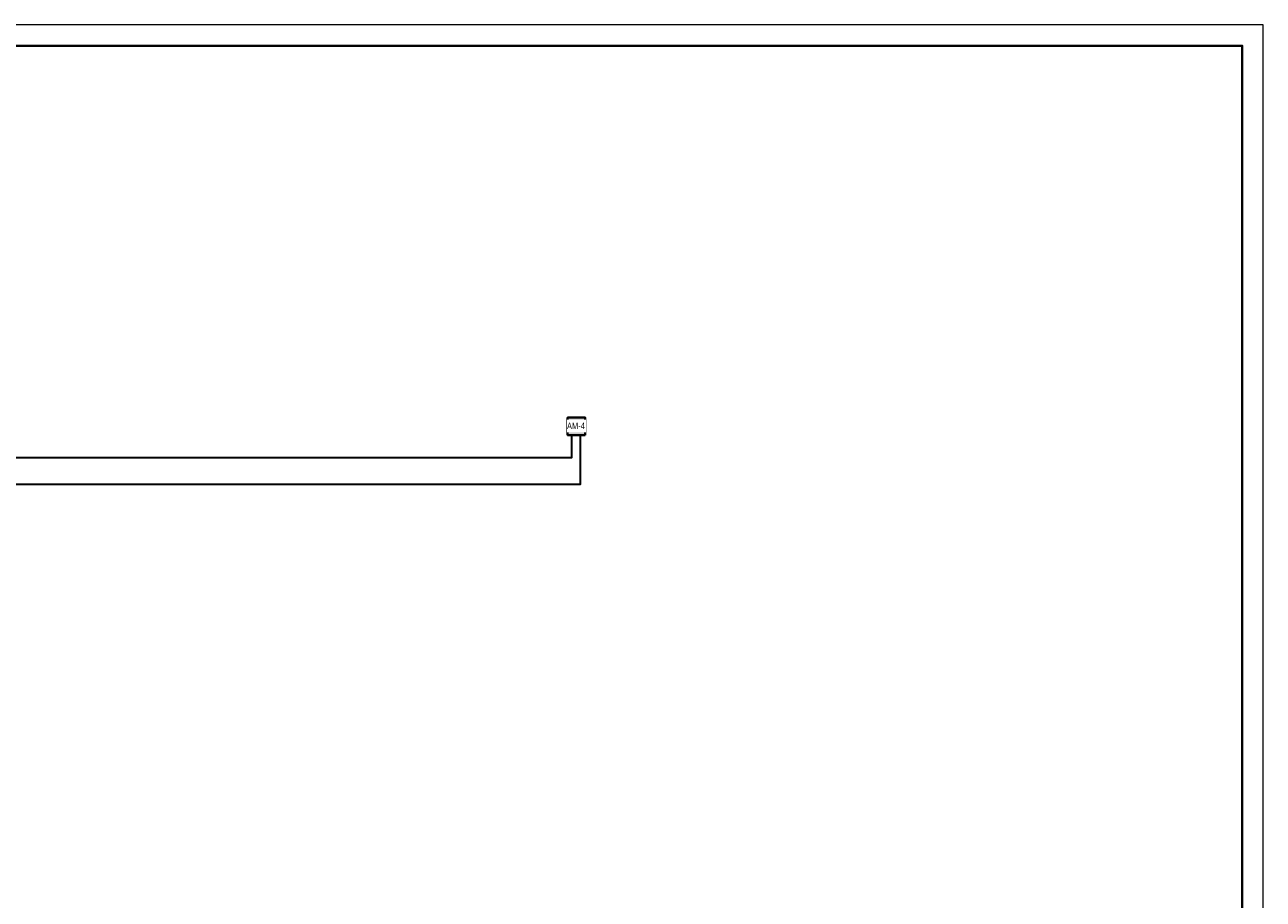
# Model space of a CAD drawing. Header units: millimetres. Extents: x -195178 to 1761886, y 140622 to 301105.
# Tile 101 of 127: x 1049004 to 1078609, y 245401 to 266305. Entities that reach past the tile are written whole.
import ezdxf

# ---------------------------------------------------------------- set-up
doc = ezdxf.new("R2010")
doc.units = ezdxf.units.MM
doc.set_wipeout_variables(frame=1)
for name, color, linetype, lineweight in [('_АПС_Оборудование', 1, 'Continuous', 30), ('Рамка', 7, 'Continuous', 18), ('СС-011-ПОЖ-СИГНАЛИЗАЦИЯ', 1, 'Continuous', 30)]:
    doc.layers.add(name, color=color, linetype=linetype, lineweight=lineweight)
for name, color, linetype in [('EI_HATCH_GALV', 7, 'Continuous'), ('АПС_Оборудование', 1, 'Continuous'), ('формат', 250, 'Continuous')]:
    doc.layers.add(name, color=color, linetype=linetype)
doc.styles.add('Arial', font='arial.ttf', dxfattribs={"width": 0.9, "height": 699.9999999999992})
doc.styles.add('Arial Narrow', font='ARIALN.TTF', dxfattribs={"width": 0.9, "height": 599.9999999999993})

# ---------------------------------------------------------------- blocks, each defined once
blk = doc.blocks.new('*U29')
at = {"color": 0, "lineweight": 0}
blk.add_lwpolyline([(-594, 4.393872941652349e-15), (6.661338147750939e-14, 6.661338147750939e-14), (3.331937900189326e-14, 420.0000000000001), (-594.0000000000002, 420.0000000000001)], close=True, dxfattribs=at)
at = {"lineweight": 40}
blk.add_lwpolyline([(-574, 5.000000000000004), (-4.999999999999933, 5.000000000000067), (-4.999999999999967, 415.0000000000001), (-574.0000000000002, 415.0000000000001)], close=True, dxfattribs=at)
at = {"style": 'Arial', "width": 0.9, "flags": 8}
blk.add_attdef('FORMAT', (-36.87188609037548, 1.257088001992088), '', height=2.8, dxfattribs=at)
blk = doc.blocks.new('ам-4')
blk.add_wipeout([(-196.9478035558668, 212.71804201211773), (222.95619644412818, 212.71804201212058), (222.95619644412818, -207.18595798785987), (-196.9478035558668, -207.18595798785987)]).dxf.layer = 'АПС_Оборудование'
at = {"layer": 'EI_HATCH_GALV', "lineweight": 30, "true_color": 0xffffff}
h = blk.add_hatch(color=7, dxfattribs=at)
h.dxf.hatch_style = 1
h.paths.add_polyline_path([(222.9561964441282, -207.1859579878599), (-196.9478035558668, -207.1859579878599), (-196.9478035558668, 212.7180420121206), (222.9561964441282, 212.7180420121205)])
at = {"layer": '_АПС_Оборудование', "lineweight": 40, "ltscale": 100}
blk.add_lwpolyline([(222.9561964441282, -207.1859579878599), (-196.9478035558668, -207.1859579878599), (-196.9478035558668, 212.7180420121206), (222.9561964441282, 212.7180420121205)], close=True, dxfattribs=at)
at = {"layer": '_АПС_Оборудование', "ltscale": 100, "insert": (14.80429065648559, 13.1506427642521), "char_height": 150.9827, "attachment_point": 5, "style": 'Arial Narrow', "bg_fill": 2}
blk.add_mtext_dynamic_manual_height_columns('\\pxi-0.17961;АМ-4', width=299.9979012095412, gutter_width=144375.0000000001, heights=[0], dxfattribs=at)

msp = doc.modelspace()

# ---------------------------------------------------------------- linework, layer by layer
at = {"layer": 'Рамка'}
msp.add_lwpolyline([(1021209.022124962, 224804.784122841), (1078109.022124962, 224804.784122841), (1078109.022124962, 265804.784122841), (1021209.022124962, 265804.784122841)], close=True, dxfattribs=at)
at = {"layer": 'СС-011-ПОЖ-СИГНАЛИЗАЦИЯ', "lineweight": 30, "ltscale": 100}
msp.add_lwpolyline([(1042115.934676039, 256689.7182036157), (1042115.934676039, 255959.8585648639), (1062077.824824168, 255959.8585648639), (1062077.824824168, 256709.5609363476), (1062282.256970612, 256709.5609363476), (1062282.256970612, 255312.0355319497), (1036455.357320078, 255312.0355319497), (1036455.357320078, 254437.1442062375), (1030293.727063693, 254437.1442062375), (1030293.727063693, 256177.3083002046), (1029432.047798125, 256177.3083002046), (1029432.047798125, 256431.7024399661), (1030736.877441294, 256431.7024399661), (1030736.877441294, 258548.9034357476), (1029415.638026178, 258548.9034357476), (1029415.638026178, 258951.0083732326), (1031813.678205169, 258951.0083732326), (1031813.678205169, 259863.7162796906), (1031977.807805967, 259863.7162796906), (1031977.807805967, 255989.2558305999), (1042035.053249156, 255989.2558305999), (1042035.053249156, 256663.2265690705)], dxfattribs=at)

# ---------------------------------------------------------------- block references
at = {"layer": 'формат', "xscale": 100, "yscale": 100, "zscale": 100}
msp.add_blockref('*U29', (1078609.022124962, 224304.784122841), dxfattribs=at)

# ---------------------------------------------------------------- next in the draw order: block references
at = {"layer": '_АПС_Оборудование'}
msp.add_blockref('ам-4', (1062177.953946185, 256703.5912206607), dxfattribs=at)

doc.saveas('drawing.dxf')
